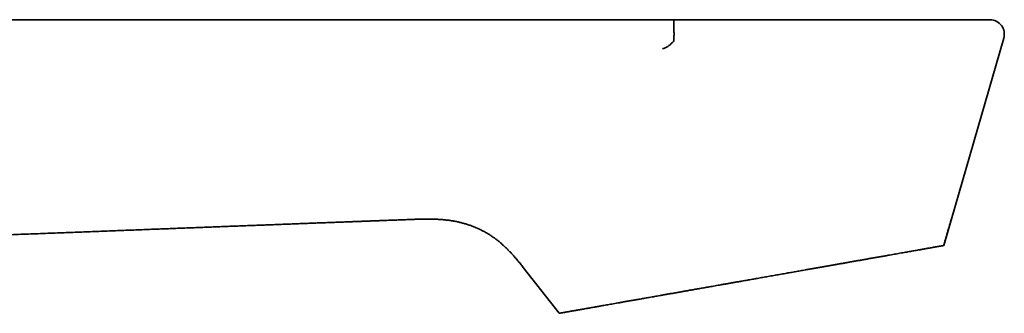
# Model space of a CAD drawing. Header units: millimetres. Extents: x 8 to 634, y 12 to 511.
# Tile 21 of 21: x 566 to 634, y 438 to 459. Entities that reach past the tile are written whole.
import ezdxf

# ---------------------------------------------------------------- set-up
doc = ezdxf.new("R2010")
doc.units = ezdxf.units.MM

msp = doc.modelspace()

# ---------------------------------------------------------------- linework, layer by layer
at = {"color": 7, "linetype": 'Continuous', "lineweight": 35}
for p, q in [((610.745, 458.688), (610.753, 458.688)), ((629.398, 443.081), (633.544, 457.41)), ((629.394, 443.08), (629.398, 443.081)), ((600.359, 441.571), (600.358, 441.568)), ((600.358, 441.57), (602.837, 438.397)), ((600.358, 441.57), (600.359, 441.57)), ((600.358, 441.568), (602.835, 438.397)), ((602.836, 438.397), (602.837, 438.397))]:
    msp.add_line(p, q, dxfattribs=at)
msp.add_arc((632.584, 457.688), 1, 343.86028, 90, dxfattribs=at)
for points, knots in [([(610.756, 458.688), (610.641, 458.688), (610.265, 458.688), (609.631, 458.687), (608.855, 458.687), (608.087, 458.687), (607.327, 458.686), (606.574, 458.686), (605.829, 458.685), (605.081, 458.685), (604.328, 458.684), (603.573, 458.684), (602.826, 458.683), (602.087, 458.683), (601.358, 458.683), (600.636, 458.682), (599.923, 458.682), (599.219, 458.682), (598.523, 458.681), (597.836, 458.681), (597.157, 458.681), (596.499, 458.681), (595.862, 458.681), (595.245, 458.681), (594.636, 458.681), (594.035, 458.681), (593.429, 458.681), (592.82, 458.681), (592.207, 458.681), (591.602, 458.681), (591.006, 458.681), (590.419, 458.681), (589.85, 458.681), (589.301, 458.681), (588.771, 458.681), (588.248, 458.681), (587.733, 458.681), (587.225, 458.681), (586.725, 458.681), (586.232, 458.681), (585.748, 458.681), (585.27, 458.681), (584.803, 458.681), (584.346, 458.681), (583.9, 458.681), (583.46, 458.681), (583.017, 458.681), (582.57, 458.681), (582.121, 458.681), (581.679, 458.681), (581.247, 458.681), (580.822, 458.682), (580.414, 458.682), (580.022, 458.682), (579.646, 458.682), (579.277, 458.682), (578.916, 458.682), (578.562, 458.682), (578.216, 458.682), (577.876, 458.682), (577.542, 458.682), (577.209, 458.682), (576.773, 458.682), (576.234, 458.682), (575.52, 458.682), (574.737, 458.682), (573.889, 458.682), (573.05, 458.682), (572.221, 458.682), (571.402, 458.682), (570.617, 458.682), (569.865, 458.682), (569.147, 458.682), (568.437, 458.682), (567.735, 458.682), (567.04, 458.682), (566.313, 458.682), (565.551, 458.682), (564.752, 458.682), (563.953, 458.682), (562.354, 458.682), (560.553, 458.682), (558.945, 458.682), (558.329, 458.682), (558.107, 458.682), (557.88, 458.682), (557.646, 458.682), (557.41, 458.682), (557.174, 458.683), (556.938, 458.683), (556.695, 458.683), (556.444, 458.683), (556.187, 458.683), (555.924, 458.683), (555.655, 458.683), (555.38, 458.683), (555.095, 458.683), (554.8, 458.683), (554.497, 458.683), (554.185, 458.683), (553.867, 458.683), (553.54, 458.683), (553.206, 458.683), (552.865, 458.683), (552.516, 458.683), (552.16, 458.683), (551.796, 458.683), (551.424, 458.683), (551.045, 458.683), (550.659, 458.683), (550.251, 458.683), (549.822, 458.683), (549.37, 458.683), (548.91, 458.683), (548.44, 458.683), (547.977, 458.683), (547.519, 458.683), (547.068, 458.684), (546.61, 458.684), (546.145, 458.684), (545.671, 458.684), (545.191, 458.684), (544.686, 458.684), (544.156, 458.684), (543.601, 458.684), (543.037, 458.684), (542.464, 458.684), (541.882, 458.685), (541.29, 458.685), (540.69, 458.685), (540.08, 458.685), (539.461, 458.685), (538.907, 458.685), (538.419, 458.685), (537.998, 458.685), (537.574, 458.686), (537.147, 458.686), (536.717, 458.686), (536.43, 458.686), (536.286, 458.686)], [0, 0, 0, 0, 0.004628, 0.015154, 0.025576, 0.035894, 0.046108, 0.056217, 0.066223, 0.076124, 0.086385, 0.096531, 0.106563, 0.116481, 0.126284, 0.135972, 0.145546, 0.155006, 0.164351, 0.173581, 0.182697, 0.191698, 0.20008, 0.20836, 0.216538, 0.224615, 0.232589, 0.240936, 0.249168, 0.257285, 0.265288, 0.273176, 0.28095, 0.288174, 0.295297, 0.302317, 0.309236, 0.316053, 0.322768, 0.329382, 0.335893, 0.342303, 0.34861, 0.354706, 0.360704, 0.366603, 0.372404, 0.378559, 0.384598, 0.390523, 0.396334, 0.402029, 0.407611, 0.412768, 0.417823, 0.422777, 0.427629, 0.432379, 0.437027, 0.441573, 0.446051, 0.450511, 0.454953, 0.463624, 0.472223, 0.483745, 0.495136, 0.506398, 0.51753, 0.528532, 0.539405, 0.549155, 0.558799, 0.568335, 0.577765, 0.587088, 0.596305, 0.607052, 0.617783, 0.628514, 0.639245, 0.68217, 0.701058, 0.704026, 0.706994, 0.710016, 0.71316, 0.716427, 0.719496, 0.722666, 0.725936, 0.729308, 0.73278, 0.736288, 0.739893, 0.743595, 0.747394, 0.751371, 0.75545, 0.759629, 0.763909, 0.768291, 0.772774, 0.777358, 0.782043, 0.786829, 0.791716, 0.796704, 0.801794, 0.806985, 0.812277, 0.818215, 0.824275, 0.830458, 0.836763, 0.84319, 0.84914, 0.85519, 0.861342, 0.867595, 0.873948, 0.880403, 0.886959, 0.894286, 0.901736, 0.909309, 0.917004, 0.924822, 0.932764, 0.940828, 0.949015, 0.957323, 0.965756, 0.971347, 0.976992, 0.982689, 0.988429, 0.994198, 1, 1, 1, 1]), ([(536.286, 458.688), (536.331, 458.688), (536.423, 458.688), (536.564, 458.688), (536.698, 458.688), (536.789, 458.688), (536.835, 458.688), (536.848, 458.688), (536.861, 458.688), (536.875, 458.688), (536.888, 458.688), (536.899, 458.688), (536.914, 458.688), (536.935, 458.688), (536.966, 458.688), (537.006, 458.688), (537.056, 458.688), (537.116, 458.688), (537.186, 458.688), (537.265, 458.688), (537.354, 458.688), (537.428, 458.688), (537.487, 458.688), (537.528, 458.688), (537.57, 458.688), (537.613, 458.688), (537.654, 458.688), (537.689, 458.688), (537.732, 458.688), (537.788, 458.688), (537.873, 458.688), (537.976, 458.688), (538.097, 458.688), (538.226, 458.688), (538.363, 458.688), (538.507, 458.688), (538.659, 458.688), (538.82, 458.688), (538.991, 458.688), (539.171, 458.688), (539.336, 458.688), (539.486, 458.688), (539.612, 458.688), (539.7, 458.688), (539.749, 458.688), (539.763, 458.688), (539.776, 458.688), (539.79, 458.688), (539.804, 458.688), (539.817, 458.688), (539.851, 458.688), (539.909, 458.688), (539.992, 458.688), (540.082, 458.688), (540.181, 458.688), (540.287, 458.688), (540.399, 458.688), (540.516, 458.688), (540.637, 458.688), (540.766, 458.688), (540.901, 458.688), (541.054, 458.688), (541.224, 458.688), (541.414, 458.688), (541.614, 458.688), (541.823, 458.688), (542.041, 458.688), (542.268, 458.688), (542.502, 458.688), (542.747, 458.688), (542.923, 458.688), (543.028, 458.688), (543.058, 458.688), (543.089, 458.688), (543.119, 458.688), (543.143, 458.688), (543.18, 458.688), (543.228, 458.688), (543.294, 458.688), (543.367, 458.688), (543.449, 458.688), (543.541, 458.688), (543.641, 458.688), (543.749, 458.688), (543.867, 458.688), (543.991, 458.688), (544.121, 458.688), (544.261, 458.688), (544.41, 458.688), (544.57, 458.688), (544.737, 458.688), (544.911, 458.688), (545.093, 458.688), (545.278, 458.688), (545.466, 458.688), (545.658, 458.688), (545.856, 458.688), (546.06, 458.688), (546.271, 458.688), (546.489, 458.688), (546.713, 458.688), (546.943, 458.688), (547.181, 458.688), (547.433, 458.688), (547.7, 458.688), (547.972, 458.688), (548.161, 458.688), (548.266, 458.688), (548.295, 458.688), (548.324, 458.688), (548.354, 458.688), (548.383, 458.688), (548.413, 458.688), (549.295, 458.688), (551.029, 458.688), (553.612, 458.688), (556.188, 458.688), (558.757, 458.688), (561.405, 458.688), (564.131, 458.688), (566.461, 458.688), (567.968, 458.688), (568.591, 458.688), (568.76, 458.688), (568.823, 458.688), (568.842, 458.688), (568.862, 458.688), (568.882, 458.688), (568.908, 458.688), (569.07, 458.688), (569.368, 458.688), (569.884, 458.688), (570.482, 458.688), (571.16, 458.688), (571.83, 458.688), (572.49, 458.688), (573.123, 458.688), (573.727, 458.688), (574.303, 458.688), (574.872, 458.688), (575.434, 458.688), (575.986, 458.688), (576.527, 458.688), (577.058, 458.688), (577.582, 458.688), (578.131, 458.688), (578.704, 458.688), (579.3, 458.688), (579.886, 458.688), (580.463, 458.688), (581.029, 458.688), (581.586, 458.688), (582.133, 458.688), (582.669, 458.688), (583.196, 458.688), (583.713, 458.688), (584.22, 458.688), (584.708, 458.688), (585.177, 458.688), (585.628, 458.688), (586.07, 458.688), (586.503, 458.688), (586.936, 458.688), (587.368, 458.688), (587.798, 458.688), (588.219, 458.688), (588.629, 458.688), (589.03, 458.688), (589.414, 458.688), (589.781, 458.688), (590.131, 458.688), (590.473, 458.688), (590.806, 458.688), (591.131, 458.688), (591.446, 458.688), (591.753, 458.688), (592.05, 458.688), (592.339, 458.688), (592.596, 458.688), (592.821, 458.688), (593.016, 458.688), (593.226, 458.688), (593.405, 458.688), (593.525, 458.688), (593.568, 458.688), (593.58, 458.688), (593.591, 458.688), (593.603, 458.688), (593.614, 458.688), (593.626, 458.688), (593.829, 458.688), (594.221, 458.688), (594.799, 458.688), (595.369, 458.688), (595.931, 458.688), (596.485, 458.688), (597.031, 458.688), (597.586, 458.688), (598.15, 458.688), (598.723, 458.688), (599.285, 458.688), (599.838, 458.688), (600.381, 458.688), (600.914, 458.688), (601.438, 458.688), (601.951, 458.688), (602.455, 458.688), (602.947, 458.688), (603.425, 458.688), (603.892, 458.688), (604.349, 458.688), (604.799, 458.688), (605.242, 458.688), (605.678, 458.688), (606.105, 458.688), (606.521, 458.688), (606.926, 458.688), (607.318, 458.688), (607.699, 458.688), (608.07, 458.688), (608.434, 458.688), (608.791, 458.688), (609.141, 458.688), (609.48, 458.688), (609.81, 458.688), (610.13, 458.688), (610.441, 458.688), (610.644, 458.688), (610.745, 458.688)], [0, 0, 0, 0, 0.001806, 0.0037, 0.005681, 0.007201, 0.007374, 0.007549, 0.007723, 0.007899, 0.008075, 0.008251, 0.008361, 0.008678, 0.00909, 0.009597, 0.01029, 0.011106, 0.012044, 0.013106, 0.014291, 0.015599, 0.016124, 0.016667, 0.017227, 0.017805, 0.018401, 0.01889, 0.019217, 0.020147, 0.021125, 0.022653, 0.024285, 0.026019, 0.027855, 0.029794, 0.031836, 0.03398, 0.036288, 0.038704, 0.041228, 0.042954, 0.044726, 0.046325, 0.046507, 0.046689, 0.046871, 0.047054, 0.047238, 0.047422, 0.047606, 0.048615, 0.049728, 0.050946, 0.052269, 0.053696, 0.055228, 0.056769, 0.058402, 0.060129, 0.061949, 0.063862, 0.066275, 0.068821, 0.071501, 0.074315, 0.077262, 0.080286, 0.083439, 0.086721, 0.090131, 0.090539, 0.090948, 0.09136, 0.091773, 0.092161, 0.092342, 0.09324, 0.094099, 0.095012, 0.096169, 0.097403, 0.098712, 0.1002, 0.101775, 0.103438, 0.105189, 0.107027, 0.109072, 0.111216, 0.113459, 0.1158, 0.118239, 0.120777, 0.12326, 0.125831, 0.12849, 0.131236, 0.13407, 0.136991, 0.14, 0.143096, 0.14628, 0.149552, 0.153252, 0.157058, 0.160495, 0.160886, 0.161278, 0.161671, 0.162065, 0.16246, 0.162856, 0.163253, 0.198028, 0.232713, 0.267309, 0.301815, 0.336231, 0.373984, 0.41163, 0.430142, 0.434699, 0.436703, 0.436966, 0.437228, 0.437491, 0.437753, 0.438043, 0.43852, 0.444309, 0.450054, 0.459283, 0.468394, 0.477387, 0.486262, 0.495018, 0.502858, 0.510601, 0.518247, 0.525795, 0.533246, 0.540469, 0.547597, 0.554632, 0.561574, 0.569714, 0.577722, 0.585596, 0.593337, 0.600946, 0.608421, 0.615762, 0.622971, 0.630047, 0.636989, 0.643798, 0.650474, 0.656647, 0.662701, 0.668637, 0.674455, 0.680154, 0.686069, 0.691852, 0.697501, 0.703016, 0.708399, 0.713649, 0.718476, 0.723186, 0.727777, 0.732249, 0.736603, 0.740839, 0.744957, 0.748956, 0.752837, 0.756599, 0.759283, 0.761903, 0.76446, 0.767737, 0.769144, 0.7693, 0.769457, 0.769613, 0.769768, 0.769924, 0.770079, 0.770234, 0.778107, 0.785871, 0.793527, 0.801075, 0.808513, 0.815844, 0.823066, 0.830884, 0.838572, 0.846128, 0.853552, 0.860846, 0.868008, 0.875039, 0.881938, 0.888706, 0.895343, 0.901733, 0.907997, 0.914134, 0.920145, 0.926135, 0.931993, 0.93772, 0.943316, 0.94878, 0.954019, 0.959131, 0.964117, 0.968976, 0.973804, 0.978499, 0.983063, 0.987495, 0.991795, 0.995964, 1, 1, 1, 1]), ([(615.911, 458.688), (615.824, 458.688), (615.651, 458.688), (615.395, 458.688), (615.146, 458.688), (614.905, 458.688), (614.671, 458.688), (614.447, 458.688), (614.231, 458.688), (614.021, 458.688), (613.817, 458.688), (613.619, 458.688), (613.427, 458.688), (613.242, 458.688), (613.064, 458.688), (612.893, 458.688), (612.726, 458.688), (612.553, 458.688), (612.373, 458.688), (612.186, 458.688), (612.001, 458.688), (611.819, 458.688), (611.644, 458.688), (611.486, 458.688), (611.343, 458.688), (611.22, 458.688), (611.104, 458.688), (610.993, 458.688), (610.876, 458.688), (610.797, 458.688), (610.756, 458.688)], [0, 0, 0, 0, 0.051044, 0.100696, 0.148954, 0.19582, 0.241293, 0.284598, 0.326559, 0.367177, 0.406451, 0.445142, 0.482434, 0.518327, 0.552822, 0.585917, 0.618031, 0.649847, 0.686571, 0.722872, 0.75875, 0.794206, 0.828284, 0.860627, 0.886039, 0.911452, 0.932325, 0.953675, 0.976233, 1, 1, 1, 1]), ([(610.769, 457.251), (610.769, 457.276), (610.77, 457.325), (610.77, 457.404), (610.77, 457.486), (610.771, 457.571), (610.771, 457.657), (610.771, 457.745), (610.771, 457.831), (610.77, 457.917), (610.77, 457.989), (610.77, 458.048), (610.769, 458.094), (610.769, 458.14), (610.769, 458.183), (610.768, 458.237), (610.768, 458.299), (610.767, 458.367), (610.766, 458.43), (610.765, 458.486), (610.763, 458.536), (610.762, 458.578), (610.761, 458.614), (610.76, 458.642), (610.759, 458.663), (610.758, 458.678), (610.757, 458.686), (610.756, 458.687), (610.756, 458.687)], [0, 0, 0, 0, 0.040483, 0.081902, 0.124107, 0.166929, 0.210181, 0.253665, 0.297174, 0.340496, 0.383424, 0.408914, 0.434148, 0.459087, 0.483695, 0.507937, 0.552597, 0.597241, 0.64169, 0.685773, 0.729324, 0.77219, 0.814233, 0.855332, 0.895383, 0.934304, 0.972027, 1, 1, 1, 1]), ([(632.584, 458.688), (632.583, 458.688), (632.582, 458.688), (632.57, 458.688), (632.551, 458.688), (632.524, 458.688), (632.49, 458.688), (632.449, 458.688), (632.4, 458.688), (632.345, 458.688), (632.282, 458.688), (632.212, 458.688), (632.135, 458.688), (632.052, 458.688), (631.965, 458.688), (631.875, 458.688), (631.808, 458.688), (631.762, 458.688), (631.741, 458.688), (631.719, 458.688), (631.697, 458.688), (631.675, 458.688), (631.652, 458.688), (631.592, 458.688), (631.491, 458.688), (631.342, 458.688), (631.185, 458.688), (631.018, 458.688), (630.843, 458.688), (630.659, 458.688), (630.481, 458.688), (630.311, 458.688), (630.152, 458.688), (629.987, 458.688), (629.824, 458.688), (629.663, 458.688), (629.511, 458.688), (629.404, 458.688), (629.346, 458.688), (629.329, 458.688), (629.313, 458.688), (629.297, 458.688), (629.28, 458.688), (629.264, 458.688), (629.172, 458.688), (629.003, 458.688), (628.749, 458.688), (628.488, 458.688), (628.22, 458.688), (627.945, 458.688), (627.674, 458.688), (627.409, 458.688), (627.149, 458.688), (626.952, 458.688), (626.824, 458.688), (626.764, 458.688), (626.705, 458.688), (626.646, 458.688), (626.592, 458.688), (626.486, 458.688), (626.306, 458.688), (626.045, 458.688), (625.758, 458.688), (625.467, 458.688), (625.183, 458.688), (624.906, 458.688), (624.708, 458.688), (624.578, 458.688), (624.517, 458.688), (624.456, 458.688), (624.395, 458.688), (624.333, 458.688), (624.272, 458.688), (624.112, 458.688), (623.851, 458.688), (623.487, 458.688), (623.117, 458.688), (622.803, 458.688), (622.546, 458.688), (622.347, 458.688), (622.147, 458.688), (621.948, 458.688), (621.752, 458.688), (621.498, 458.688), (621.181, 458.688), (620.797, 458.688), (620.455, 458.688), (620.154, 458.688), (619.907, 458.688), (619.736, 458.688), (619.643, 458.688), (619.617, 458.688), (619.592, 458.688), (619.566, 458.688), (619.54, 458.688), (619.515, 458.688), (619.367, 458.688), (619.098, 458.688), (618.705, 458.688), (618.397, 458.688), (618.177, 458.688), (618.044, 458.688), (617.911, 458.688), (617.778, 458.688), (617.649, 458.688), (617.525, 458.688), (617.325, 458.688), (617.041, 458.688), (616.669, 458.688), (616.292, 458.688), (616.039, 458.688), (615.911, 458.688)], [0, 0, 0, 0, 0.013565, 0.027127, 0.040692, 0.054267, 0.067858, 0.081227, 0.094623, 0.108051, 0.121478, 0.134879, 0.14826, 0.161628, 0.174986, 0.186738, 0.198492, 0.201132, 0.203771, 0.206411, 0.209051, 0.211692, 0.214333, 0.216975, 0.232586, 0.248152, 0.26368, 0.279179, 0.29466, 0.31013, 0.325599, 0.337516, 0.349441, 0.36138, 0.373335, 0.383873, 0.394431, 0.403739, 0.404785, 0.405832, 0.406878, 0.407925, 0.408972, 0.410019, 0.411067, 0.426531, 0.441963, 0.457373, 0.472769, 0.488159, 0.503553, 0.51711, 0.530682, 0.544275, 0.547269, 0.550264, 0.553261, 0.556259, 0.559099, 0.561353, 0.571973, 0.585673, 0.599362, 0.613049, 0.626737, 0.63879, 0.650854, 0.653564, 0.656275, 0.658987, 0.6617, 0.664413, 0.667128, 0.669843, 0.685569, 0.701277, 0.716976, 0.732675, 0.740902, 0.749132, 0.757369, 0.765612, 0.773596, 0.781266, 0.796591, 0.811903, 0.82721, 0.837314, 0.847422, 0.856322, 0.857322, 0.858321, 0.859321, 0.86032, 0.86132, 0.86232, 0.86332, 0.878531, 0.893701, 0.908839, 0.913931, 0.91902, 0.924108, 0.929194, 0.934278, 0.938875, 0.943284, 0.95718, 0.97126, 0.985532, 1, 1, 1, 1]), ([(609.977, 456.67), (610.01, 456.682), (610.076, 456.704), (610.17, 456.746), (610.26, 456.792), (610.345, 456.842), (610.432, 456.902), (610.52, 456.973), (610.608, 457.055), (610.69, 457.144), (610.739, 457.207), (610.764, 457.238)], [0, 0, 0, 0, 0.104392, 0.206598, 0.307111, 0.406415, 0.504972, 0.627756, 0.750791, 0.874704, 1, 1, 1, 1]), ([(610.769, 457.251), (610.769, 457.249), (610.768, 457.244), (610.766, 457.24), (610.764, 457.238)], [0, 0, 0, 0, 0.484016, 1, 1, 1, 1]), ([(536.281, 442.772), (536.451, 442.778), (536.795, 442.79), (537.316, 442.808), (537.846, 442.827), (538.386, 442.846), (538.934, 442.865), (539.493, 442.884), (540.044, 442.904), (540.588, 442.923), (541.124, 442.942), (541.669, 442.962), (542.221, 442.981), (542.781, 443.001), (543.348, 443.022), (543.924, 443.043), (544.508, 443.064), (545.099, 443.085), (545.698, 443.107), (546.306, 443.129), (546.909, 443.151), (547.507, 443.173), (548.102, 443.194), (548.703, 443.217), (549.311, 443.239), (549.939, 443.262), (550.586, 443.286), (551.254, 443.311), (551.93, 443.336), (552.614, 443.361), (553.305, 443.387), (553.991, 443.413), (554.671, 443.438), (555.345, 443.463), (556.025, 443.489), (556.713, 443.515), (557.408, 443.541), (558.109, 443.568), (558.818, 443.594), (559.534, 443.622), (560.256, 443.649), (561.011, 443.678), (561.797, 443.708), (562.583, 443.737), (563.206, 443.761), (563.604, 443.776), (563.764, 443.782), (563.822, 443.785), (563.838, 443.785), (563.854, 443.786), (563.87, 443.787), (563.886, 443.787), (563.902, 443.788), (564.148, 443.797), (564.622, 443.815), (565.319, 443.842), (566.009, 443.868), (566.69, 443.894), (567.362, 443.92), (568.014, 443.945), (568.646, 443.969), (569.257, 443.993), (569.861, 444.016), (570.457, 444.039), (571.046, 444.061), (571.627, 444.084), (572.201, 444.106), (572.767, 444.127), (573.327, 444.149), (573.875, 444.17), (574.413, 444.191), (574.94, 444.211), (575.46, 444.231), (575.976, 444.251), (576.488, 444.27), (576.995, 444.29), (577.495, 444.309), (577.988, 444.328), (578.47, 444.346), (578.942, 444.364), (579.404, 444.382), (579.859, 444.399), (580.309, 444.417), (580.755, 444.434), (581.197, 444.45), (581.632, 444.467), (582.059, 444.483), (582.478, 444.499), (582.89, 444.515), (583.312, 444.531), (583.743, 444.547), (584.183, 444.564), (584.613, 444.581), (585.034, 444.597), (585.443, 444.612), (585.839, 444.627), (586.224, 444.642), (586.6, 444.656), (586.969, 444.67), (587.331, 444.683), (587.686, 444.697), (588.031, 444.71), (588.366, 444.723), (588.692, 444.735), (589.008, 444.747), (589.314, 444.758), (589.611, 444.769), (589.897, 444.78), (590.174, 444.791), (590.441, 444.801), (590.697, 444.81), (590.943, 444.819), (591.177, 444.828), (591.402, 444.837), (591.619, 444.845), (591.829, 444.852), (592.03, 444.86), (592.221, 444.867), (592.403, 444.874), (592.575, 444.88), (592.737, 444.886), (592.842, 444.89), (592.893, 444.892)], [0, 0, 0, 0, 0.009031, 0.018227, 0.027589, 0.037116, 0.046809, 0.056668, 0.066692, 0.076026, 0.085499, 0.095111, 0.104862, 0.114752, 0.124782, 0.134951, 0.145258, 0.155705, 0.166291, 0.177016, 0.18788, 0.198251, 0.208745, 0.219363, 0.230105, 0.240971, 0.25263, 0.264428, 0.276365, 0.288442, 0.300657, 0.313012, 0.324788, 0.336688, 0.348712, 0.360859, 0.37313, 0.385524, 0.398042, 0.410684, 0.42345, 0.436339, 0.45066, 0.46513, 0.477988, 0.483682, 0.486195, 0.486477, 0.486759, 0.487042, 0.487324, 0.487607, 0.487889, 0.488172, 0.500646, 0.512972, 0.525151, 0.537181, 0.549063, 0.560797, 0.571725, 0.582522, 0.593187, 0.60372, 0.614121, 0.624391, 0.63453, 0.644536, 0.654412, 0.664155, 0.673596, 0.682911, 0.692098, 0.701159, 0.710254, 0.719217, 0.728049, 0.736749, 0.745317, 0.753605, 0.761765, 0.769798, 0.777705, 0.785642, 0.793447, 0.801119, 0.80866, 0.816068, 0.823344, 0.830488, 0.838428, 0.846199, 0.853799, 0.86123, 0.868491, 0.875456, 0.882258, 0.888896, 0.89537, 0.901807, 0.908073, 0.914169, 0.920093, 0.925848, 0.931431, 0.936844, 0.942075, 0.947136, 0.952027, 0.956748, 0.961299, 0.965604, 0.969744, 0.973721, 0.977534, 0.981255, 0.984806, 0.988186, 0.991396, 0.994434, 0.997303, 1, 1, 1, 1]), ([(592.893, 444.892), (592.982, 444.895), (593.161, 444.902), (593.43, 444.908), (593.699, 444.91), (593.968, 444.909), (594.237, 444.903), (594.506, 444.89), (594.774, 444.872), (595.032, 444.847), (595.28, 444.816), (595.517, 444.779), (595.754, 444.734), (595.988, 444.682), (596.22, 444.622), (596.448, 444.555), (596.673, 444.48), (596.895, 444.398), (597.115, 444.308), (597.333, 444.209), (597.549, 444.103), (597.761, 443.989), (597.968, 443.867), (598.169, 443.738), (598.364, 443.603), (598.552, 443.462), (598.736, 443.313), (598.915, 443.158), (599.091, 442.996), (599.264, 442.828), (599.432, 442.656), (599.596, 442.479), (599.773, 442.281), (599.962, 442.059), (600.162, 441.815), (600.292, 441.65), (600.357, 441.568)], [0, 0, 0, 0, 0.031215, 0.062483, 0.093786, 0.125104, 0.156415, 0.187701, 0.218958, 0.250189, 0.278159, 0.306125, 0.334099, 0.362093, 0.390105, 0.417627, 0.445153, 0.472677, 0.500195, 0.528203, 0.556195, 0.584169, 0.612123, 0.640057, 0.667475, 0.694884, 0.722303, 0.749745, 0.777719, 0.805729, 0.83377, 0.861835, 0.889912, 0.926672, 0.963385, 1, 1, 1, 1]), ([(629.394, 443.08), (629.434, 443.216), (629.522, 443.518), (629.658, 443.983), (629.802, 444.478), (629.897, 444.807), (629.945, 444.972)], [0, 0, 0, 0, 0.215799, 0.477069, 0.738466, 1, 1, 1, 1]), ([(602.837, 438.397), (602.838, 438.398), (602.839, 438.398), (602.848, 438.399), (602.866, 438.403), (602.891, 438.407), (602.923, 438.413), (602.961, 438.419), (603.006, 438.427), (603.057, 438.436), (603.114, 438.446), (603.178, 438.458), (603.249, 438.47), (603.319, 438.482), (603.386, 438.494), (603.449, 438.505), (603.515, 438.517), (603.594, 438.531), (603.688, 438.548), (603.8, 438.567), (603.918, 438.588), (604.043, 438.61), (604.174, 438.633), (604.31, 438.657), (604.451, 438.682), (604.596, 438.708), (604.747, 438.734), (604.903, 438.762), (605.066, 438.79), (605.218, 438.817), (605.359, 438.842), (605.486, 438.865), (605.616, 438.887), (605.761, 438.913), (605.922, 438.941), (606.1, 438.973), (606.282, 439.005), (606.475, 439.039), (606.678, 439.075), (606.892, 439.112), (607.11, 439.151), (607.347, 439.193), (607.602, 439.238), (607.876, 439.286), (608.157, 439.336), (608.4, 439.378), (608.601, 439.414), (608.76, 439.442), (608.92, 439.47), (609.085, 439.499), (609.256, 439.529), (609.433, 439.561), (609.612, 439.592), (609.813, 439.628), (610.037, 439.667), (610.285, 439.711), (610.536, 439.755), (610.79, 439.8), (611.046, 439.845), (611.321, 439.893), (611.614, 439.945), (611.927, 440), (612.242, 440.056), (612.561, 440.112), (612.882, 440.169), (613.165, 440.219), (613.407, 440.261), (613.609, 440.297), (613.811, 440.333), (614.027, 440.371), (614.257, 440.411), (614.501, 440.454), (614.745, 440.497), (614.99, 440.541), (615.236, 440.584), (615.518, 440.634), (615.836, 440.69), (616.189, 440.752), (616.543, 440.814), (616.843, 440.867), (617.088, 440.91), (617.279, 440.944), (617.469, 440.978), (617.664, 441.012), (617.863, 441.047), (618.067, 441.083), (618.27, 441.119), (618.518, 441.163), (618.811, 441.214), (619.149, 441.274), (619.485, 441.333), (619.798, 441.388), (620.089, 441.44), (620.357, 441.487), (620.623, 441.534), (620.889, 441.581), (621.153, 441.627), (621.415, 441.674), (621.676, 441.719), (621.931, 441.764), (622.179, 441.808), (622.422, 441.851), (622.662, 441.893), (622.907, 441.937), (623.156, 441.981), (623.409, 442.025), (623.659, 442.069), (623.919, 442.115), (624.188, 442.162), (624.466, 442.211), (624.738, 442.259), (624.964, 442.299), (625.145, 442.331), (625.285, 442.356), (625.422, 442.38), (625.585, 442.409), (625.771, 442.442), (625.979, 442.478), (626.181, 442.514), (626.379, 442.549), (626.572, 442.583), (626.756, 442.615), (626.933, 442.647), (627.103, 442.676), (627.267, 442.705), (627.426, 442.733), (627.579, 442.76), (627.713, 442.784), (627.829, 442.804), (627.928, 442.822), (628.025, 442.839), (628.131, 442.858), (628.247, 442.878), (628.368, 442.9), (628.483, 442.92), (628.592, 442.939), (628.694, 442.957), (628.788, 442.974), (628.875, 442.989), (628.954, 443.003), (629.027, 443.016), (629.093, 443.027), (629.153, 443.038), (629.202, 443.047), (629.241, 443.053), (629.272, 443.059), (629.3, 443.064), (629.329, 443.069), (629.358, 443.074), (629.38, 443.078), (629.392, 443.08), (629.393, 443.08), (629.394, 443.08)], [0, 0, 0, 0, 0.002949, 0.010383, 0.017815, 0.025284, 0.032753, 0.040221, 0.047416, 0.054613, 0.061808, 0.069036, 0.076265, 0.083492, 0.08869, 0.093888, 0.099092, 0.104295, 0.111728, 0.119161, 0.126594, 0.134062, 0.141532, 0.149, 0.156196, 0.163392, 0.170588, 0.177816, 0.185045, 0.192273, 0.197471, 0.20267, 0.207873, 0.213077, 0.21973, 0.226383, 0.233047, 0.239711, 0.246995, 0.254279, 0.261578, 0.268877, 0.27745, 0.286023, 0.29462, 0.303216, 0.307854, 0.312492, 0.317133, 0.321775, 0.32676, 0.331746, 0.336736, 0.341726, 0.348455, 0.355184, 0.361913, 0.368668, 0.375424, 0.38218, 0.390198, 0.398217, 0.406234, 0.414297, 0.422361, 0.430424, 0.43541, 0.440395, 0.445385, 0.450376, 0.456337, 0.462299, 0.468261, 0.474241, 0.480222, 0.486202, 0.494771, 0.503341, 0.511935, 0.520528, 0.525165, 0.529801, 0.534441, 0.539081, 0.544061, 0.549041, 0.554026, 0.559011, 0.56739, 0.575768, 0.584169, 0.59257, 0.599405, 0.60624, 0.613087, 0.619934, 0.626848, 0.633761, 0.640688, 0.647614, 0.654264, 0.660915, 0.667577, 0.674239, 0.681521, 0.688802, 0.696099, 0.703396, 0.711965, 0.720534, 0.729128, 0.737722, 0.742358, 0.746993, 0.751633, 0.756273, 0.763701, 0.77113, 0.778558, 0.786022, 0.793486, 0.80095, 0.808141, 0.815332, 0.822523, 0.829746, 0.836971, 0.844194, 0.849388, 0.854583, 0.859783, 0.864983, 0.872412, 0.879841, 0.887269, 0.894734, 0.902199, 0.909664, 0.916856, 0.924048, 0.93124, 0.938463, 0.945688, 0.952911, 0.958106, 0.963301, 0.968501, 0.973701, 0.982163, 0.990626, 0.999112, 1, 1, 1, 1])]:
    msp.add_open_spline(points, degree=3, knots=knots, dxfattribs=at)

doc.saveas('drawing.dxf')
